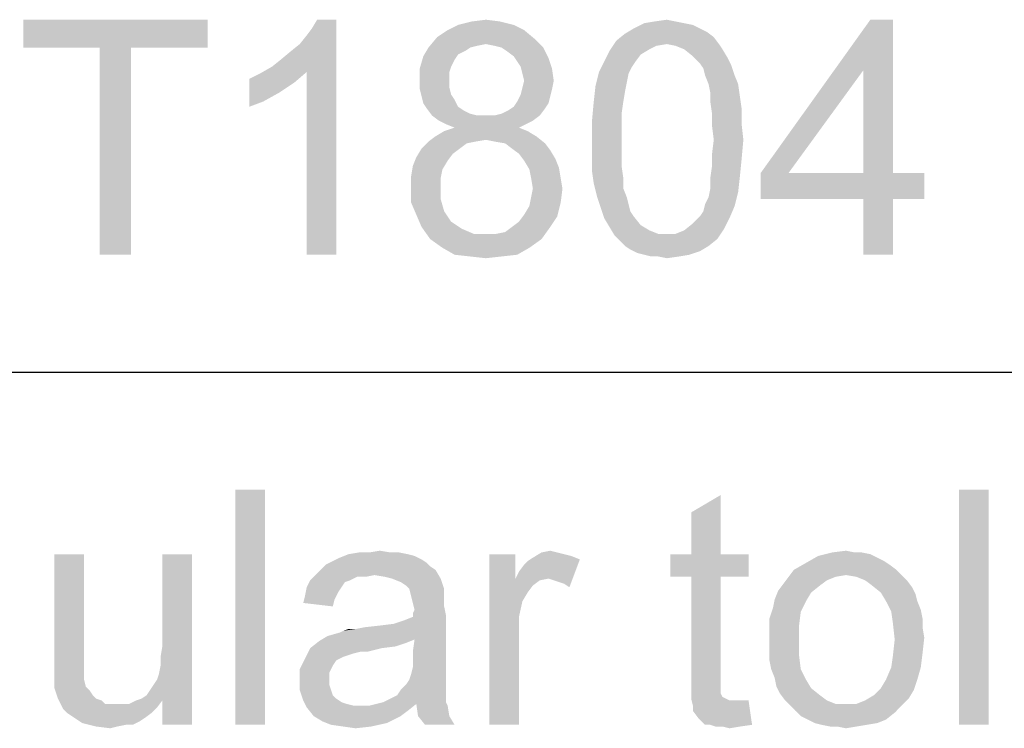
# Paper-space layout '61767N-2-A-2_1_2' of a CAD drawing. Header units: millimetres. Extents: x 0 to 594, y 1 to 420.
# Tile 25 of 83: x 433.03 to 441.41, y 52.63 to 58.66. Entities that reach past the tile are written whole.
import ezdxf

# ---------------------------------------------------------------- set-up
doc = ezdxf.new("R2010")
doc.units = ezdxf.units.MM
doc.header["$LTSCALE"] = 32.67
doc.layers.add('61767N-2-A-2_DXF_FORMAT', color=7, linetype='CONTINUOUS')
doc.layers.add('DETAIL', color=7, linetype='CONTINUOUS')

psp = doc.layouts.new('61767N-2-A-2_1_2')

# ---------------------------------------------------------------- linework, layer by layer
at = {"layer": '61767N-2-A-2_DXF_FORMAT', "color": 2, "linetype": 'Continuous'}
psp.add_line((409, 55.662), (484, 55.662), dxfattribs=at)
at = {"layer": 'DETAIL', "color": 2, "linetype": 'Continuous'}
for points in [[(434.6296, 58.662), (433.0593, 58.425), (433.0593, 58.662)], [(433.7111, 58.425), (433.0593, 58.425), (434.6296, 58.662)], [(433.9778, 58.425), (433.7111, 58.425), (434.6296, 58.662)], [(433.9778, 58.425), (434.6296, 58.662), (434.6296, 58.425)], [(435.1778, 58.262), (435.2519, 58.3213), (435.7259, 58.662)], [(435.4741, 58.2176), (435.1778, 58.262), (435.7259, 58.662)], [(435.2519, 58.3213), (435.3407, 58.3953), (435.7259, 58.662)], [(435.3407, 58.3953), (435.4148, 58.4546), (435.7259, 58.662)], [(435.4148, 58.4546), (435.4741, 58.5287), (435.7259, 58.662)], [(435.4741, 58.5287), (435.5185, 58.5879), (435.7259, 58.662)], [(435.4741, 56.662), (435.4741, 58.2176), (435.7259, 58.662)], [(435.4741, 56.662), (435.7259, 58.662), (435.7259, 56.662)], [(435.7259, 58.662), (435.5185, 58.5879), (435.563, 58.662)], [(437.237, 58.6176), (436.6741, 58.5731), (436.763, 58.6176)], [(436.6741, 58.5731), (437.237, 58.6176), (437.3259, 58.5731)], [(437.1185, 58.6472), (436.763, 58.6176), (436.8815, 58.6472)], [(436.763, 58.6176), (437.1185, 58.6472), (437.237, 58.6176)], [(436.8815, 58.6472), (437, 58.662), (437.1185, 58.6472)], [(438.6889, 58.6324), (438.763, 58.6176), (438.2593, 58.5879)], [(438.6889, 58.6324), (438.2593, 58.5879), (438.3482, 58.6324)], [(438.2593, 58.5879), (438.763, 58.6176), (438.8222, 58.5879)], [(438.6148, 58.6472), (438.3482, 58.6324), (438.437, 58.6472)], [(438.3482, 58.6324), (438.6148, 58.6472), (438.6889, 58.6324)], [(438.437, 58.6472), (438.5407, 58.662), (438.6148, 58.6472)], [(440.4667, 58.662), (440.2148, 58.2324), (439.3407, 57.3583)], [(440.4667, 58.662), (439.3407, 57.3583), (440.2741, 58.662)], [(440.2148, 57.3583), (440.2148, 58.2324), (440.4667, 58.662)], [(440.2148, 57.3583), (440.4667, 58.662), (440.4667, 57.3583)], [(437.3259, 58.5731), (436.5852, 58.5139), (436.6741, 58.5731)], [(436.5852, 58.5139), (437.3259, 58.5731), (437.4148, 58.499)], [(438.9407, 58.5139), (438.1111, 58.4842), (438.1852, 58.5435)], [(438.8222, 58.5879), (438.8815, 58.5583), (438.1852, 58.5435)], [(438.8222, 58.5879), (438.1852, 58.5435), (438.2593, 58.5879)], [(438.1852, 58.5435), (438.8815, 58.5583), (438.9407, 58.5139)], [(437.4148, 58.499), (436.5111, 58.425), (436.5852, 58.5139)], [(437.4148, 58.499), (437, 58.4546), (436.5111, 58.425)], [(437, 58.4546), (436.9259, 58.4398), (436.5111, 58.425)], [(437.0741, 58.4398), (437, 58.4546), (437.4148, 58.499)], [(437.1333, 58.425), (437.0741, 58.4398), (437.4148, 58.499)], [(437.1333, 58.425), (437.4148, 58.499), (437.4889, 58.425)], [(438.5407, 58.4546), (438.0519, 58.3953), (438.1111, 58.4842)], [(438.5407, 58.4546), (438.4519, 58.4398), (438.0519, 58.3953)], [(438.5407, 58.4546), (438.1111, 58.4842), (438.9407, 58.5139)], [(438.5407, 58.4546), (438.9407, 58.5139), (438.9852, 58.4546)], [(438.9852, 58.4546), (438.6148, 58.4398), (438.5407, 58.4546)], [(438.6889, 58.4101), (438.6148, 58.4398), (438.9852, 58.4546)], [(438.6889, 58.4101), (438.9852, 58.4546), (439.0148, 58.4101)], [(433.9778, 58.425), (433.7111, 56.662), (433.7111, 58.425)], [(433.7111, 56.662), (433.9778, 58.425), (433.9778, 56.662)], [(436.8667, 58.425), (436.8222, 58.3953), (436.4667, 58.3509)], [(436.8667, 58.425), (436.4667, 58.3509), (436.5111, 58.425)], [(436.8222, 58.3953), (436.763, 58.3657), (436.4667, 58.3509)], [(436.4667, 58.3509), (436.763, 58.3657), (436.7333, 58.3213)], [(436.5111, 58.425), (436.9259, 58.4398), (436.8667, 58.425)], [(437.4889, 58.425), (437.1778, 58.3953), (437.1333, 58.425)], [(437.237, 58.3509), (437.1778, 58.3953), (437.4889, 58.425)], [(437.237, 58.3509), (437.4889, 58.425), (437.5333, 58.3361)], [(438.3185, 58.3657), (438.0074, 58.3064), (438.0519, 58.3953)], [(438.0074, 58.3064), (438.3185, 58.3657), (438.2741, 58.3064)], [(438.4519, 58.4398), (438.3926, 58.4101), (438.0519, 58.3953)], [(438.0519, 58.3953), (438.3926, 58.4101), (438.3185, 58.3657)], [(439.0148, 58.4101), (438.763, 58.3509), (438.6889, 58.4101)], [(438.763, 58.3509), (439.0148, 58.4101), (439.0593, 58.3361)], [(436.7333, 58.3213), (436.437, 58.2472), (436.4667, 58.3509)], [(436.7333, 58.3213), (436.7037, 58.262), (436.437, 58.2472)], [(437.5333, 58.3361), (437.2667, 58.3064), (437.237, 58.3509)], [(437.2963, 58.262), (437.2667, 58.3064), (437.5333, 58.3361)], [(437.2963, 58.262), (437.5333, 58.3361), (437.563, 58.2472)], [(438.2741, 58.3064), (438.2444, 58.262), (437.963, 58.2176)], [(438.2741, 58.3064), (437.963, 58.2176), (438.0074, 58.3064)], [(439.0593, 58.3361), (438.8222, 58.2916), (438.763, 58.3509)], [(438.8222, 58.2916), (439.0593, 58.3361), (439.0889, 58.2768)], [(439.0889, 58.2768), (438.8519, 58.2472), (438.8222, 58.2916)], [(434.9852, 58.1583), (435.0741, 58.2027), (435.4741, 58.2176)], [(434.9852, 58.1583), (435.4741, 58.2176), (435.3704, 58.1287)], [(435.4741, 58.2176), (435.0741, 58.2027), (435.1778, 58.262)], [(436.437, 58.2472), (436.7037, 58.262), (436.6889, 58.2176)], [(436.6889, 58.2176), (436.437, 58.1435), (436.437, 58.2472)], [(436.6889, 58.2176), (436.6889, 58.1583), (436.437, 58.1435)], [(437.563, 58.2472), (437.3111, 58.2027), (437.2963, 58.262)], [(437.3259, 58.1435), (437.3111, 58.2027), (437.563, 58.2472)], [(437.3259, 58.1435), (437.563, 58.2472), (437.5778, 58.1435)], [(438.2148, 58.2027), (437.9333, 58.099), (437.963, 58.2176)], [(438.2148, 58.2027), (438.2, 58.1287), (437.9333, 58.099)], [(437.963, 58.2176), (438.2444, 58.262), (438.2148, 58.2027)], [(438.8667, 58.1879), (438.8519, 58.2472), (439.0889, 58.2768)], [(438.8667, 58.1879), (439.0889, 58.2768), (439.1185, 58.1879)], [(439.3407, 57.3583), (440.2148, 58.2324), (439.5778, 57.3583)], [(435.3704, 58.1287), (434.9852, 57.9213), (434.9852, 58.1583)], [(435.3704, 58.1287), (435.237, 58.0398), (434.9852, 57.9213)], [(436.437, 58.1435), (436.6889, 58.1583), (436.6889, 58.0842)], [(436.6889, 58.0842), (436.437, 58.0694), (436.437, 58.1435)], [(437.5778, 58.1435), (437.3111, 58.0842), (437.3259, 58.1435)], [(437.3111, 58.0842), (437.5778, 58.1435), (437.563, 58.0694)], [(437.9333, 58.099), (438.2, 58.1287), (438.1852, 58.0546)], [(439.1185, 58.1879), (438.8963, 58.1139), (438.8667, 58.1879)], [(438.8963, 58.1139), (439.1185, 58.1879), (439.1482, 58.1139)], [(439.1482, 58.1139), (438.9111, 58.0398), (438.8963, 58.1139)], [(438.9111, 58.0398), (439.1482, 58.1139), (439.163, 58.0101)], [(435.237, 58.0398), (435.1037, 57.9657), (434.9852, 57.9213)], [(436.437, 58.0694), (436.6889, 58.0842), (436.7037, 58.025)], [(436.7037, 58.025), (436.4519, 58.0101), (436.437, 58.0694)], [(437.563, 58.0694), (437.2963, 58.025), (437.3111, 58.0842)], [(437.2963, 58.025), (437.563, 58.0694), (437.5482, 58.0101)], [(438.1852, 58.0546), (437.9185, 57.9657), (437.9333, 58.099)], [(437.9185, 57.9657), (438.1852, 58.0546), (438.1704, 57.9657)], [(439.163, 58.0101), (438.9111, 57.9657), (438.9111, 58.0398)], [(436.4519, 58.0101), (436.7037, 58.025), (436.7333, 57.9805)], [(436.7333, 57.9805), (436.4667, 57.9509), (436.4519, 58.0101)], [(436.4667, 57.9509), (436.7333, 57.9805), (436.763, 57.9213)], [(436.763, 57.9213), (436.4963, 57.9064), (436.4667, 57.9509)], [(437.5333, 57.9509), (437.237, 57.9213), (437.2667, 57.9657)], [(437.237, 57.9213), (437.5333, 57.9509), (437.5037, 57.9064)], [(437.5482, 58.0101), (437.2667, 57.9657), (437.2963, 58.025)], [(437.2667, 57.9657), (437.5482, 58.0101), (437.5333, 57.9509)], [(438.1704, 57.9657), (438.1556, 57.862), (437.9037, 57.8027)], [(438.1704, 57.9657), (437.9037, 57.8027), (437.9185, 57.9657)], [(438.9111, 57.9657), (439.163, 58.0101), (439.1778, 57.9064)], [(439.1778, 57.9064), (438.9259, 57.862), (438.9111, 57.9657)], [(436.4963, 57.9064), (436.763, 57.9213), (436.8074, 57.8916)], [(436.8074, 57.8916), (436.5407, 57.8472), (436.4963, 57.9064)], [(436.8074, 57.8916), (436.8667, 57.862), (436.5407, 57.8472)], [(436.5407, 57.8472), (436.8667, 57.862), (436.9259, 57.8472)], [(437.0741, 57.8472), (437.1333, 57.862), (437.5037, 57.9064)], [(437.0741, 57.8472), (437.5037, 57.9064), (437.4593, 57.8472)], [(437.1333, 57.862), (437.1926, 57.8916), (437.5037, 57.9064)], [(437.5037, 57.9064), (437.1926, 57.8916), (437.237, 57.9213)], [(437.9037, 57.8027), (438.1556, 57.862), (438.1556, 57.7583)], [(438.9259, 57.862), (439.1778, 57.9064), (439.1778, 57.7731)], [(439.1778, 57.7731), (438.9259, 57.7583), (438.9259, 57.862)], [(436.9259, 57.8472), (436.6, 57.8027), (436.5407, 57.8472)], [(437.0741, 57.8472), (437.4593, 57.8472), (436.6, 57.8027)], [(437, 57.8472), (437.0741, 57.8472), (436.6, 57.8027)], [(436.9259, 57.8472), (437, 57.8472), (436.6, 57.8027)], [(436.6, 57.8027), (437.4593, 57.8472), (437.4, 57.8027)], [(437.4, 57.8027), (436.6593, 57.7731), (436.6, 57.8027)], [(436.6593, 57.7731), (437.4, 57.8027), (437.3407, 57.7731)], [(438.1556, 57.7583), (437.9037, 57.6398), (437.9037, 57.8027)], [(437.3556, 57.7139), (436.5704, 57.6694), (436.6444, 57.7139)], [(436.5704, 57.6694), (437.3556, 57.7139), (437.4296, 57.6694)], [(437.2815, 57.7435), (436.6444, 57.7139), (436.7333, 57.7435)], [(436.6444, 57.7139), (437.2815, 57.7435), (437.3556, 57.7139)], [(437.3407, 57.7731), (436.7333, 57.7435), (436.6593, 57.7731)], [(436.7333, 57.7435), (437.3407, 57.7731), (437.2815, 57.7435)], [(437.9037, 57.6398), (438.1556, 57.7583), (438.1556, 57.6398)], [(438.9407, 57.6398), (438.9259, 57.7583), (439.1778, 57.7731)], [(438.9407, 57.6398), (439.1778, 57.7731), (439.1926, 57.6398)], [(436.9111, 57.625), (436.837, 57.6101), (436.4519, 57.5657)], [(436.9111, 57.625), (436.4519, 57.5657), (436.5111, 57.625)], [(436.4519, 57.5657), (436.837, 57.6101), (436.7778, 57.5657)], [(437.4296, 57.6694), (437, 57.6398), (436.5111, 57.625)], [(437.4296, 57.6694), (436.5111, 57.625), (436.5704, 57.6694)], [(436.5111, 57.625), (437, 57.6398), (436.9111, 57.625)], [(437.0741, 57.625), (437, 57.6398), (437.4296, 57.6694)], [(437.163, 57.6101), (437.0741, 57.625), (437.4296, 57.6694)], [(437.163, 57.6101), (437.4296, 57.6694), (437.5037, 57.6101)], [(437.5037, 57.6101), (437.2222, 57.5657), (437.163, 57.6101)], [(437.2222, 57.5657), (437.5037, 57.6101), (437.5482, 57.5509)], [(438.1556, 57.6398), (438.1556, 57.5213), (437.9037, 57.5064)], [(438.1556, 57.6398), (437.9037, 57.5064), (437.9037, 57.6398)], [(439.1926, 57.6398), (438.9259, 57.5213), (438.9407, 57.6398)], [(438.9259, 57.5213), (439.1926, 57.6398), (439.1778, 57.4768)], [(436.7778, 57.5657), (436.7185, 57.5213), (436.4074, 57.4916)], [(436.7778, 57.5657), (436.4074, 57.4916), (436.4519, 57.5657)], [(437.5482, 57.5509), (437.2815, 57.5213), (437.2222, 57.5657)], [(437.2815, 57.5213), (437.5482, 57.5509), (437.5926, 57.4768)], [(436.6741, 57.462), (436.3778, 57.4176), (436.4074, 57.4916)], [(436.3778, 57.4176), (436.6741, 57.462), (436.6296, 57.3879)], [(436.4074, 57.4916), (436.7185, 57.5213), (436.6741, 57.462)], [(437.5926, 57.4768), (437.3259, 57.462), (437.2815, 57.5213)], [(437.3259, 57.462), (437.5926, 57.4768), (437.6222, 57.4027)], [(437.6222, 57.4027), (437.3704, 57.3879), (437.3259, 57.462)], [(437.9037, 57.5064), (438.1556, 57.5213), (438.1556, 57.4176)], [(438.1556, 57.4176), (437.9037, 57.3731), (437.9037, 57.5064)], [(439.1778, 57.4768), (438.9259, 57.4176), (438.9259, 57.5213)], [(438.9259, 57.4176), (439.1778, 57.4768), (439.163, 57.3287)], [(436.6296, 57.3879), (436.363, 57.3287), (436.3778, 57.4176)], [(436.363, 57.3287), (436.6296, 57.3879), (436.6148, 57.3139)], [(437.3852, 57.3139), (437.3704, 57.3879), (437.6222, 57.4027)], [(437.3852, 57.3139), (437.6222, 57.4027), (437.637, 57.3139)], [(437.9037, 57.3731), (438.1556, 57.4176), (438.1704, 57.3139)], [(438.1704, 57.3139), (437.9185, 57.2694), (437.9037, 57.3731)], [(439.163, 57.3287), (438.9111, 57.3139), (438.9259, 57.4176)], [(440.4667, 57.3583), (440.7333, 57.3583), (439.3407, 57.1361)], [(440.2148, 57.3583), (440.4667, 57.3583), (439.3407, 57.1361)], [(439.5778, 57.3583), (440.2148, 57.3583), (439.3407, 57.1361)], [(439.5778, 57.3583), (439.3407, 57.1361), (439.3407, 57.3583)], [(440.2148, 57.1361), (439.3407, 57.1361), (440.7333, 57.3583)], [(440.4667, 57.1361), (440.2148, 57.1361), (440.7333, 57.3583)], [(440.4667, 57.1361), (440.7333, 57.3583), (440.7333, 57.1361)], [(436.6148, 57.3139), (436.363, 57.2398), (436.363, 57.3287)], [(436.363, 57.2398), (436.6148, 57.3139), (436.6148, 57.2398)], [(437.637, 57.3139), (437.4, 57.225), (437.3852, 57.3139)], [(437.4, 57.225), (437.637, 57.3139), (437.6519, 57.225)], [(437.9185, 57.2694), (438.1704, 57.3139), (438.1704, 57.225)], [(438.9111, 57.225), (438.9111, 57.3139), (439.163, 57.3287)], [(438.9111, 57.225), (439.163, 57.3287), (439.1482, 57.1953)], [(436.6148, 57.2398), (436.6148, 57.1361), (436.363, 57.1064)], [(436.6148, 57.2398), (436.363, 57.1064), (436.363, 57.2398)], [(437.6519, 57.225), (437.3852, 57.1509), (437.4, 57.225)], [(437.3852, 57.1509), (437.6519, 57.225), (437.637, 57.1064)], [(438.1704, 57.225), (437.9482, 57.1509), (437.9185, 57.2694)], [(437.9482, 57.1509), (438.1704, 57.225), (438.2, 57.1509)], [(438.8667, 57.0916), (438.8963, 57.1509), (439.1482, 57.1953)], [(438.8667, 57.0916), (439.1482, 57.1953), (439.1185, 57.0768)], [(439.1482, 57.1953), (438.8963, 57.1509), (438.9111, 57.225)], [(436.363, 57.1064), (436.6148, 57.1361), (436.6444, 57.0324)], [(436.6444, 57.0324), (436.4074, 57.0027), (436.363, 57.1064)], [(437.3259, 57.0027), (437.3704, 57.0768), (437.637, 57.1064)], [(437.3259, 57.0027), (437.637, 57.1064), (437.6074, 56.9879)], [(437.637, 57.1064), (437.3704, 57.0768), (437.3852, 57.1509)], [(438.2, 57.1509), (437.9778, 57.062), (437.9482, 57.1509)], [(438.2, 57.1509), (438.2148, 57.0916), (437.9778, 57.062)], [(440.4667, 57.1361), (440.2148, 56.662), (440.2148, 57.1361)], [(440.2148, 56.662), (440.4667, 57.1361), (440.4667, 56.662)], [(436.4074, 57.0027), (436.6444, 57.0324), (436.6741, 56.9879)], [(437.9778, 57.062), (438.2148, 57.0916), (438.2296, 57.0324)], [(438.2296, 57.0324), (438.0074, 56.9731), (437.9778, 57.062)], [(438.2296, 57.0324), (438.2593, 56.9879), (438.0074, 56.9731)], [(438.8222, 56.9879), (438.8519, 57.0324), (439.1185, 57.0768)], [(438.8222, 56.9879), (439.1185, 57.0768), (439.0741, 56.9731)], [(439.1185, 57.0768), (438.8519, 57.0324), (438.8667, 57.0916)], [(436.6741, 56.9879), (436.4519, 56.899), (436.4074, 57.0027)], [(436.6741, 56.9879), (436.7037, 56.9435), (436.4519, 56.899)], [(436.7037, 56.9435), (436.7482, 56.9139), (436.4519, 56.899)], [(437.2222, 56.899), (437.2815, 56.9435), (437.6074, 56.9879)], [(437.2222, 56.899), (437.6074, 56.9879), (437.5482, 56.899)], [(437.6074, 56.9879), (437.2815, 56.9435), (437.3259, 57.0027)], [(438.0074, 56.9731), (438.2593, 56.9879), (438.3185, 56.9139)], [(438.3185, 56.9139), (438.0519, 56.899), (438.0074, 56.9731)], [(439.0741, 56.9731), (438.763, 56.9287), (438.8222, 56.9879)], [(438.763, 56.9287), (439.0741, 56.9731), (439.0296, 56.8842)], [(436.4519, 56.899), (436.7482, 56.9139), (436.7926, 56.8842)], [(436.7926, 56.8842), (436.5259, 56.7953), (436.4519, 56.899)], [(436.7926, 56.8842), (436.8963, 56.8398), (436.5259, 56.7953)], [(437.0889, 56.8398), (437.163, 56.8546), (437.5482, 56.899)], [(437.0889, 56.8398), (437.5482, 56.899), (437.4741, 56.7953)], [(437.5482, 56.899), (437.163, 56.8546), (437.2222, 56.899)], [(438.0519, 56.899), (438.3185, 56.9139), (438.3926, 56.8694)], [(438.3926, 56.8694), (438.0963, 56.825), (438.0519, 56.899)], [(438.3926, 56.8694), (438.4667, 56.8398), (438.0963, 56.825)], [(438.6148, 56.8398), (438.6889, 56.8694), (439.0296, 56.8842)], [(438.6148, 56.8398), (439.0296, 56.8842), (438.9704, 56.7953)], [(439.0296, 56.8842), (438.6889, 56.8694), (438.763, 56.9287)], [(437, 56.8398), (437.0889, 56.8398), (436.5259, 56.7953)], [(436.8963, 56.8398), (437, 56.8398), (436.5259, 56.7953)], [(437.4741, 56.7953), (436.5259, 56.7953), (437.0889, 56.8398)], [(437.4741, 56.7953), (436.6296, 56.7213), (436.5259, 56.7953)], [(436.6296, 56.7213), (437.4741, 56.7953), (437.3704, 56.7213)], [(438.5407, 56.8398), (438.6148, 56.8398), (438.0963, 56.825)], [(438.4667, 56.8398), (438.5407, 56.8398), (438.0963, 56.825)], [(438.9704, 56.7953), (438.0963, 56.825), (438.6148, 56.8398)], [(438.9704, 56.7953), (438.1407, 56.7805), (438.0963, 56.825)], [(438.1852, 56.7361), (438.1407, 56.7805), (438.9704, 56.7953)], [(438.1852, 56.7361), (438.9704, 56.7953), (438.8963, 56.7361)], [(437.3704, 56.7213), (436.7333, 56.662), (436.6296, 56.7213)], [(436.7333, 56.662), (437.3704, 56.7213), (437.2667, 56.662)], [(438.8963, 56.7361), (438.2296, 56.7064), (438.1852, 56.7361)], [(438.2296, 56.7064), (438.8963, 56.7361), (438.8222, 56.6916)], [(438.8222, 56.6916), (438.2889, 56.6768), (438.2296, 56.7064)], [(438.3482, 56.662), (438.2889, 56.6768), (438.8222, 56.6916)], [(438.3482, 56.662), (438.8222, 56.6916), (438.7333, 56.662)], [(437.2667, 56.662), (436.8667, 56.6472), (436.7333, 56.662)], [(436.8667, 56.6472), (437.2667, 56.662), (437.1333, 56.6472)], [(437.1333, 56.6472), (437, 56.6324), (436.8667, 56.6472)], [(438.7333, 56.662), (438.4074, 56.6472), (438.3482, 56.662)], [(438.4667, 56.6472), (438.4074, 56.6472), (438.7333, 56.662)], [(438.4667, 56.6472), (438.7333, 56.662), (438.6444, 56.6472)], [(438.6444, 56.6472), (438.5407, 56.6324), (438.4667, 56.6472)], [(435.1185, 54.662), (434.8667, 52.662), (434.8667, 54.662)], [(434.8667, 52.662), (435.1185, 54.662), (435.1185, 52.662)], [(438.7482, 54.1139), (438.7482, 54.4694), (439, 54.6176)], [(438.7482, 54.1139), (439, 54.6176), (439, 54.1139)], [(441.2815, 54.662), (441.0296, 52.662), (441.0296, 54.662)], [(441.0296, 52.662), (441.2815, 54.662), (441.2815, 52.662)], [(433.5778, 54.1139), (433.5778, 53.299), (433.3259, 53.2101)], [(433.5778, 54.1139), (433.3259, 53.2101), (433.3259, 54.1139)], [(434.2148, 53.0916), (434.2296, 53.1657), (434.4963, 54.1139)], [(434.2444, 52.8694), (434.2148, 53.0916), (434.4963, 54.1139)], [(434.2296, 53.2398), (434.2444, 53.3287), (434.4963, 54.1139)], [(434.2296, 53.1657), (434.2296, 53.2398), (434.4963, 54.1139)], [(434.4963, 54.1139), (434.2444, 53.3287), (434.2444, 54.1139)], [(434.2444, 52.662), (434.2444, 52.8694), (434.4963, 54.1139)], [(434.2444, 52.662), (434.4963, 54.1139), (434.4963, 52.662)], [(436.3333, 54.1139), (436.3926, 54.099), (435.7556, 54.0842)], [(436.3333, 54.1139), (435.7556, 54.0842), (435.8296, 54.1139)], [(435.7556, 54.0842), (436.3926, 54.099), (436.4519, 54.0694)], [(436.1852, 54.1287), (436.2593, 54.1287), (435.8296, 54.1139)], [(436.0074, 54.1287), (436.1852, 54.1287), (435.8296, 54.1139)], [(436.0074, 54.1287), (435.8296, 54.1139), (435.9185, 54.1287)], [(435.8296, 54.1139), (436.2593, 54.1287), (436.3333, 54.1139)], [(436.0074, 54.1287), (436.0963, 54.1435), (436.1852, 54.1287)], [(437.2519, 54.1139), (437.2519, 53.9064), (437.0296, 52.662)], [(437.2519, 54.1139), (437.0296, 52.662), (437.0296, 54.1139)], [(437.6074, 54.1287), (437.6667, 54.1139), (437.4, 54.0842)], [(437.6074, 54.1287), (437.4, 54.0842), (437.4741, 54.1287)], [(437.6667, 54.1139), (437.7259, 54.099), (437.4, 54.0842)], [(437.4, 54.0842), (437.7259, 54.099), (437.8, 54.0694)], [(437.4741, 54.1287), (437.5482, 54.1435), (437.6074, 54.1287)], [(439, 54.1139), (439.237, 54.1139), (438.5704, 53.9213)], [(438.7482, 54.1139), (439, 54.1139), (438.5704, 53.9213)], [(438.7482, 54.1139), (438.5704, 53.9213), (438.5704, 54.1139)], [(438.7482, 53.9213), (438.5704, 53.9213), (439.237, 54.1139)], [(439, 53.9213), (438.7482, 53.9213), (439.237, 54.1139)], [(439, 53.9213), (439.237, 54.1139), (439.237, 53.9213)], [(440.3333, 54.0842), (439.7259, 54.0398), (439.8296, 54.099)], [(440.2, 54.1287), (440.2741, 54.1139), (439.8296, 54.099)], [(440.1407, 54.1287), (440.2, 54.1287), (439.8296, 54.099)], [(440.1407, 54.1287), (439.8296, 54.099), (439.9482, 54.1287)], [(439.8296, 54.099), (440.2741, 54.1139), (440.3333, 54.0842)], [(439.9482, 54.1287), (440.0667, 54.1435), (440.1407, 54.1287)], [(436.5259, 54.0101), (435.5926, 53.9805), (435.637, 54.025)], [(435.5926, 53.9805), (436.5259, 54.0101), (436.5704, 53.9805)], [(436.4963, 54.0398), (435.637, 54.025), (435.6963, 54.0546)], [(435.637, 54.025), (436.4963, 54.0398), (436.5259, 54.0101)], [(436.4519, 54.0694), (435.6963, 54.0546), (435.7556, 54.0842)], [(435.6963, 54.0546), (436.4519, 54.0694), (436.4963, 54.0398)], [(437.2519, 53.9064), (437.2815, 53.9657), (437.8, 54.0694)], [(437.5333, 53.9064), (437.2519, 53.9064), (437.8, 54.0694)], [(437.2815, 53.9657), (437.3259, 54.025), (437.8, 54.0694)], [(437.3259, 54.025), (437.3556, 54.0546), (437.8, 54.0694)], [(437.8, 54.0694), (437.3556, 54.0546), (437.4, 54.0842)], [(437.5778, 53.8916), (437.5333, 53.9064), (437.8, 54.0694)], [(437.6222, 53.8768), (437.5778, 53.8916), (437.8, 54.0694)], [(437.6667, 53.862), (437.6222, 53.8768), (437.8, 54.0694)], [(437.6667, 53.862), (437.8, 54.0694), (437.7111, 53.8324)], [(440.437, 54.025), (439.6222, 53.9805), (439.7259, 54.0398)], [(439.6222, 53.9805), (440.437, 54.025), (440.4963, 53.9805)], [(440.3333, 54.0842), (440.3926, 54.0546), (439.7259, 54.0398)], [(439.7259, 54.0398), (440.3926, 54.0546), (440.437, 54.025)], [(436.0519, 53.9361), (435.9037, 53.9213), (435.5037, 53.8916)], [(436.0519, 53.9361), (435.5037, 53.8916), (435.5482, 53.9361)], [(435.5037, 53.8916), (435.9037, 53.9213), (435.8444, 53.8916)], [(436.5704, 53.9805), (435.5482, 53.9361), (435.5926, 53.9805)], [(436.0519, 53.9361), (435.5482, 53.9361), (436.5704, 53.9805)], [(435.9037, 53.9213), (436.0519, 53.9361), (435.9778, 53.9213)], [(436.1407, 53.9213), (436.0519, 53.9361), (436.5704, 53.9805)], [(436.2, 53.9064), (436.1407, 53.9213), (436.5704, 53.9805)], [(436.2, 53.9064), (436.5704, 53.9805), (436.6148, 53.9064)], [(439, 53.9213), (438.7482, 53.0768), (438.7482, 53.9213)], [(438.7482, 53.0768), (439, 53.9213), (439, 53.062)], [(439.9778, 53.9213), (439.9037, 53.8916), (439.5333, 53.862)], [(439.9778, 53.9213), (439.5333, 53.862), (439.5778, 53.9213)], [(440.4963, 53.9805), (440.0667, 53.9361), (439.5778, 53.9213)], [(440.4963, 53.9805), (439.5778, 53.9213), (439.6222, 53.9805)], [(439.5778, 53.9213), (440.0667, 53.9361), (439.9778, 53.9213)], [(440.0667, 53.9361), (440.4963, 53.9805), (440.5407, 53.9361)], [(440.5407, 53.9361), (440.1556, 53.9213), (440.0667, 53.9361)], [(440.2296, 53.8916), (440.1556, 53.9213), (440.5407, 53.9361)], [(440.2296, 53.8916), (440.5407, 53.9361), (440.5852, 53.8916)], [(435.8444, 53.8916), (435.8, 53.8768), (435.4741, 53.8324)], [(435.8444, 53.8916), (435.4741, 53.8324), (435.5037, 53.8916)], [(435.4741, 53.8324), (435.8, 53.8768), (435.7704, 53.8324)], [(436.6148, 53.9064), (436.2741, 53.8768), (436.2, 53.9064)], [(436.3185, 53.8472), (436.2741, 53.8768), (436.6148, 53.9064)], [(436.3482, 53.8176), (436.3185, 53.8472), (436.6148, 53.9064)], [(436.3482, 53.8176), (436.6148, 53.9064), (436.6444, 53.8176)], [(437.2519, 53.9064), (437.3111, 53.7139), (437.0296, 52.662)], [(437.2519, 53.9064), (437.5333, 53.9064), (437.4593, 53.8916)], [(437.2519, 53.9064), (437.4593, 53.8916), (437.4, 53.8472)], [(437.2519, 53.9064), (437.4, 53.8472), (437.3556, 53.7879)], [(437.2519, 53.9064), (437.3556, 53.7879), (437.3111, 53.7139)], [(439.8444, 53.8472), (439.4889, 53.8027), (439.5333, 53.862)], [(439.4889, 53.8027), (439.8444, 53.8472), (439.7704, 53.7879)], [(439.5333, 53.862), (439.9037, 53.8916), (439.8444, 53.8472)], [(440.5852, 53.8916), (440.2889, 53.8472), (440.2296, 53.8916)], [(440.2889, 53.8472), (440.5852, 53.8916), (440.6296, 53.8324)], [(440.6296, 53.8324), (440.363, 53.7879), (440.2889, 53.8472)], [(435.7111, 53.7287), (435.4444, 53.699), (435.4593, 53.7583)], [(435.7704, 53.8324), (435.7407, 53.7879), (435.4593, 53.7583)], [(435.7704, 53.8324), (435.4593, 53.7583), (435.4741, 53.8324)], [(435.4593, 53.7583), (435.7407, 53.7879), (435.7111, 53.7287)], [(436.6444, 53.8176), (436.363, 53.7583), (436.3482, 53.8176)], [(436.6444, 53.8176), (436.6444, 53.7731), (436.363, 53.7583)], [(436.363, 53.7583), (436.6444, 53.7731), (436.6444, 53.7287)], [(436.6444, 53.7287), (436.3778, 53.699), (436.363, 53.7583)], [(439.7704, 53.7879), (439.4593, 53.7287), (439.4889, 53.8027)], [(439.4593, 53.7287), (439.7704, 53.7879), (439.7259, 53.7139)], [(440.363, 53.7879), (440.6296, 53.8324), (440.6593, 53.7731)], [(440.6593, 53.7731), (440.4074, 53.7139), (440.363, 53.7879)], [(440.4074, 53.7139), (440.6593, 53.7731), (440.6741, 53.7139)], [(435.4444, 53.699), (435.7111, 53.7287), (435.6963, 53.6694)], [(436.3778, 53.699), (436.6444, 53.7287), (436.6444, 53.6694)], [(436.6444, 53.6694), (436.3926, 53.6398), (436.3778, 53.699)], [(436.3778, 53.6101), (436.3926, 53.6398), (436.6444, 53.6694)], [(436.3778, 53.6101), (436.6444, 53.6694), (436.6593, 53.5953)], [(437.3111, 53.7139), (437.2815, 53.5805), (437.0296, 52.662)], [(439.7259, 53.7139), (439.4444, 53.6546), (439.4593, 53.7287)], [(439.4444, 53.6546), (439.7259, 53.7139), (439.6815, 53.625)], [(440.6741, 53.7139), (440.4519, 53.625), (440.4074, 53.7139)], [(440.6741, 53.7139), (440.7037, 53.6398), (440.4519, 53.625)], [(435.6519, 53.4176), (436.2148, 53.5213), (436.6593, 53.5953)], [(436.3926, 53.3879), (435.6519, 53.4176), (436.6593, 53.5953)], [(436.2148, 53.5213), (436.3037, 53.5509), (436.6593, 53.5953)], [(436.3037, 53.5509), (436.3778, 53.5805), (436.6593, 53.5953)], [(436.6593, 53.5953), (436.3778, 53.5805), (436.3778, 53.6101)], [(436.3778, 53.2842), (436.3926, 53.3879), (436.6593, 53.5953)], [(436.3778, 53.2842), (436.6593, 53.5953), (436.6593, 53.2694)], [(439.6815, 53.625), (439.4148, 53.5657), (439.4444, 53.6546)], [(439.4148, 53.5657), (439.6815, 53.625), (439.6667, 53.5064)], [(440.4519, 53.625), (440.7037, 53.6398), (440.7185, 53.5657)], [(440.7185, 53.5657), (440.4667, 53.5213), (440.4519, 53.625)], [(435.6519, 53.4176), (435.7556, 53.4472), (436.2148, 53.5213)], [(435.7556, 53.4472), (435.7852, 53.462), (436.2148, 53.5213)], [(435.7852, 53.462), (435.8889, 53.4768), (436.2148, 53.5213)], [(435.8889, 53.4768), (436.0963, 53.5064), (436.2148, 53.5213)], [(435.8889, 53.4768), (435.963, 53.4916), (436.0963, 53.5064)], [(437.2815, 53.5805), (437.2815, 53.4176), (437.0296, 52.662)], [(439.6667, 53.5064), (439.4148, 53.4768), (439.4148, 53.5657)], [(439.4148, 53.3879), (439.4148, 53.4768), (439.6667, 53.5064)], [(439.4148, 53.3879), (439.6667, 53.5064), (439.6667, 53.3879)], [(440.4667, 53.5213), (440.7185, 53.5657), (440.7185, 53.4916)], [(440.7185, 53.4916), (440.4815, 53.3879), (440.4667, 53.5213)], [(436.3926, 53.3879), (435.5778, 53.3731), (435.6519, 53.4176)], [(435.8889, 53.4768), (435.7852, 53.462), (435.8296, 53.4768)], [(437.0296, 52.662), (437.2815, 53.4176), (437.2815, 52.662)], [(440.7185, 53.4916), (440.7333, 53.4027), (440.4815, 53.3879)], [(436.3185, 53.3583), (435.5037, 53.3139), (435.5778, 53.3731)], [(436.3185, 53.3583), (436.2296, 53.3287), (435.5037, 53.3139)], [(435.5778, 53.3731), (436.3926, 53.3879), (436.3185, 53.3583)], [(439.6667, 53.3879), (439.4148, 53.299), (439.4148, 53.3879)], [(439.4148, 53.299), (439.6667, 53.3879), (439.6667, 53.2546)], [(440.7185, 53.2694), (440.4667, 53.2546), (440.4815, 53.3879)], [(440.4815, 53.3879), (440.7333, 53.4027), (440.7185, 53.2694)], [(433.3259, 53.2101), (433.5778, 53.299), (433.5778, 53.2101)], [(436.1111, 53.3139), (435.9333, 53.2842), (435.4593, 53.225)], [(436.1111, 53.3139), (435.4593, 53.225), (435.5037, 53.3139)], [(435.9333, 53.2842), (435.8741, 53.2694), (435.4593, 53.225)], [(435.8741, 53.2694), (435.8296, 53.2546), (435.4593, 53.225)], [(435.8296, 53.2546), (435.7852, 53.2398), (435.4593, 53.225)], [(435.5037, 53.3139), (436.2296, 53.3287), (436.1111, 53.3139)], [(435.9333, 53.2842), (436.1111, 53.3139), (435.9926, 53.2842)], [(436.6593, 53.2694), (436.3778, 53.2101), (436.3778, 53.2842)], [(436.3778, 53.2101), (436.6593, 53.2694), (436.6593, 53.1805)], [(439.6667, 53.2546), (439.4148, 53.2101), (439.4148, 53.299)], [(439.4296, 53.1361), (439.4148, 53.2101), (439.6667, 53.2546)], [(439.4296, 53.1361), (439.6667, 53.2546), (439.6815, 53.1361)], [(440.4519, 53.1509), (440.4667, 53.2546), (440.7185, 53.2694)], [(440.4519, 53.1509), (440.7185, 53.2694), (440.7037, 53.1509)], [(433.5778, 53.2101), (433.3259, 53.1361), (433.3259, 53.2101)], [(433.3259, 53.1361), (433.5778, 53.2101), (433.5778, 53.1361)], [(435.7259, 53.2101), (435.4148, 53.1361), (435.4593, 53.225)], [(435.7259, 53.2101), (435.6963, 53.1657), (435.4148, 53.1361)], [(435.4148, 53.1361), (435.6963, 53.1657), (435.6667, 53.1064)], [(435.4593, 53.225), (435.7852, 53.2398), (435.7259, 53.2101)], [(436.6593, 53.1805), (436.3778, 53.1509), (436.3778, 53.2101)], [(436.3778, 53.1509), (436.6593, 53.1805), (436.6593, 53.1064)], [(433.5778, 53.1361), (433.3259, 53.0768), (433.3259, 53.1361)], [(433.3259, 53.0768), (433.5778, 53.1361), (433.5778, 53.0768)], [(434.2444, 52.8694), (434.2, 53.0472), (434.2148, 53.0916)], [(435.6667, 53.1064), (435.4148, 53.0324), (435.4148, 53.1361)], [(435.6667, 53.1064), (435.6667, 53.0472), (435.4148, 53.0324)], [(436.3482, 53.0472), (436.363, 53.0916), (436.6593, 53.1064)], [(436.3482, 53.0472), (436.6593, 53.1064), (436.6593, 53.0472)], [(436.6593, 53.1064), (436.363, 53.0916), (436.3778, 53.1509)], [(439.6815, 53.1361), (439.4593, 53.062), (439.4296, 53.1361)], [(439.4593, 53.062), (439.6815, 53.1361), (439.7259, 53.0472)], [(440.7037, 53.1509), (440.4074, 53.0472), (440.4519, 53.1509)], [(440.4074, 53.0472), (440.7037, 53.1509), (440.6741, 53.0472)], [(433.5778, 53.0768), (433.5778, 53.0472), (433.3259, 53.0176)], [(433.5778, 53.0768), (433.3259, 53.0176), (433.3259, 53.0768)], [(433.3259, 53.0176), (433.5778, 53.0472), (433.5926, 52.9879)], [(433.5926, 52.9879), (433.3259, 52.9731), (433.3259, 53.0176)], [(434.2444, 52.8694), (434.1407, 52.9583), (434.1704, 53.0027)], [(434.2444, 52.8694), (434.1704, 53.0027), (434.2, 53.0472)], [(435.4148, 53.0324), (435.6667, 53.0472), (435.6667, 53.0027)], [(435.6667, 53.0027), (435.4148, 52.9583), (435.4148, 53.0324)], [(435.4148, 52.9583), (435.6667, 53.0027), (435.6815, 52.9583)], [(436.6593, 52.9879), (436.2741, 52.9583), (436.3185, 53.0027)], [(436.6593, 53.0472), (436.3185, 53.0027), (436.3482, 53.0472)], [(436.3185, 53.0027), (436.6593, 53.0472), (436.6593, 52.9879)], [(439, 53.062), (438.7482, 52.9731), (438.7482, 53.0768)], [(439, 53.062), (439, 53.0176), (438.7482, 52.9731)], [(438.7482, 52.9731), (439, 53.0176), (439, 52.9731)], [(439.7259, 53.0472), (439.4741, 52.9879), (439.4593, 53.062)], [(439.4741, 52.9879), (439.7259, 53.0472), (439.7704, 52.9731)], [(440.6741, 53.0472), (440.363, 52.9731), (440.4074, 53.0472)], [(440.363, 52.9731), (440.6741, 53.0472), (440.6444, 52.9583)], [(433.3259, 52.9731), (433.5926, 52.9879), (433.6222, 52.9583)], [(433.6222, 52.9583), (433.3556, 52.8842), (433.3259, 52.9731)], [(433.6222, 52.9583), (433.6519, 52.9139), (433.3556, 52.8842)], [(433.3556, 52.8842), (433.6519, 52.9139), (433.6815, 52.8842)], [(434.2444, 52.8694), (434.0667, 52.8842), (434.1111, 52.9139)], [(434.2444, 52.8694), (434.1111, 52.9139), (434.1407, 52.9583)], [(435.6815, 52.9583), (435.4444, 52.8694), (435.4148, 52.9583)], [(435.6815, 52.9583), (435.6963, 52.9139), (435.4444, 52.8694)], [(435.6963, 52.9139), (435.7259, 52.8842), (435.4444, 52.8694)], [(436.6593, 52.899), (436.1852, 52.8842), (436.2444, 52.9139)], [(436.6593, 52.9287), (436.2444, 52.9139), (436.2741, 52.9583)], [(436.2444, 52.9139), (436.6593, 52.9287), (436.6593, 52.899)], [(436.2741, 52.9583), (436.6593, 52.9879), (436.6593, 52.9287)], [(439, 52.9731), (439, 52.9435), (438.7482, 52.8842)], [(439, 52.9731), (438.7482, 52.8842), (438.7482, 52.9731)], [(439, 52.9435), (439, 52.9287), (438.7482, 52.8842)], [(439, 52.9287), (439.0148, 52.899), (438.7482, 52.8842)], [(439.7704, 52.9731), (439.5037, 52.9287), (439.4741, 52.9879)], [(439.5037, 52.9287), (439.7704, 52.9731), (439.8444, 52.9139)], [(439.8444, 52.9139), (439.5482, 52.8694), (439.5037, 52.9287)], [(439.5482, 52.8694), (439.8444, 52.9139), (439.9037, 52.8694)], [(440.6, 52.8842), (440.2296, 52.8694), (440.3037, 52.9139)], [(440.6444, 52.9583), (440.3037, 52.9139), (440.363, 52.9731)], [(440.3037, 52.9139), (440.6444, 52.9583), (440.6, 52.8842)], [(433.6815, 52.8842), (433.4, 52.7953), (433.3556, 52.8842)], [(433.6815, 52.8842), (433.7259, 52.8694), (433.4, 52.7953)], [(433.7259, 52.8694), (433.7556, 52.8398), (433.4, 52.7953)], [(433.963, 52.8398), (434.2, 52.8101), (433.4, 52.7953)], [(433.9185, 52.8398), (433.963, 52.8398), (433.4, 52.7953)], [(433.8593, 52.8398), (433.9185, 52.8398), (433.4, 52.7953)], [(433.8148, 52.8398), (433.8593, 52.8398), (433.4, 52.7953)], [(433.7556, 52.8398), (433.8148, 52.8398), (433.4, 52.7953)], [(434.2444, 52.8694), (433.963, 52.8398), (434.0222, 52.8694)], [(433.963, 52.8398), (434.2444, 52.8694), (434.2, 52.8101)], [(434.2444, 52.8694), (434.0222, 52.8694), (434.0667, 52.8842)], [(435.4444, 52.8694), (435.7259, 52.8842), (435.7704, 52.8546)], [(435.7704, 52.8546), (435.4741, 52.8101), (435.4444, 52.8694)], [(435.7704, 52.8546), (435.8148, 52.8398), (435.4741, 52.8101)], [(435.8148, 52.8398), (435.8741, 52.825), (435.4741, 52.8101)], [(436.4074, 52.8398), (436.0074, 52.825), (436.0667, 52.8398)], [(436.0074, 52.825), (436.4074, 52.8398), (436.3333, 52.7805)], [(436.6593, 52.8546), (436.0667, 52.8398), (436.1259, 52.8546)], [(436.4074, 52.8398), (436.0667, 52.8398), (436.6593, 52.8546)], [(436.1259, 52.8546), (436.1852, 52.8842), (436.6593, 52.899)], [(436.1259, 52.8546), (436.6593, 52.899), (436.6593, 52.8546)], [(436.4074, 52.8398), (436.6593, 52.8546), (436.6741, 52.825)], [(436.6741, 52.825), (436.4222, 52.7361), (436.4074, 52.8398)], [(438.7482, 52.8842), (439.0148, 52.899), (439.0444, 52.8842)], [(439.0444, 52.8842), (438.763, 52.825), (438.7482, 52.8842)], [(439.0444, 52.8842), (439.0741, 52.8694), (438.763, 52.825)], [(439.1778, 52.8694), (439.237, 52.8694), (438.763, 52.825)], [(439.1333, 52.8694), (439.1778, 52.8694), (438.763, 52.825)], [(439.0741, 52.8694), (439.1333, 52.8694), (438.763, 52.825)], [(438.763, 52.7805), (438.763, 52.825), (439.237, 52.8694)], [(438.8074, 52.7213), (438.763, 52.7805), (439.237, 52.8694)], [(438.8667, 52.662), (438.8074, 52.7213), (439.237, 52.8694)], [(438.9111, 52.662), (438.8667, 52.662), (439.237, 52.8694)], [(438.9111, 52.662), (439.237, 52.8694), (439.2667, 52.662)], [(439.9037, 52.8694), (439.5926, 52.825), (439.5482, 52.8694)], [(439.9037, 52.8694), (439.9778, 52.8398), (439.5926, 52.825)], [(440.0667, 52.8398), (440.1556, 52.8398), (439.5926, 52.825)], [(439.9778, 52.8398), (440.0667, 52.8398), (439.5926, 52.825)], [(440.5407, 52.825), (439.5926, 52.825), (440.1556, 52.8398)], [(440.1556, 52.8398), (440.2296, 52.8694), (440.6, 52.8842)], [(440.1556, 52.8398), (440.6, 52.8842), (440.5407, 52.825)], [(433.4296, 52.7657), (433.4, 52.7953), (434.2, 52.8101)], [(433.4296, 52.7657), (434.2, 52.8101), (434.1556, 52.7657)], [(434.1556, 52.7657), (433.4741, 52.7361), (433.4296, 52.7657)], [(433.4741, 52.7361), (434.1556, 52.7657), (434.0963, 52.7213)], [(435.9482, 52.825), (436.0074, 52.825), (435.4741, 52.8101)], [(435.8741, 52.825), (435.9482, 52.825), (435.4741, 52.8101)], [(436.3333, 52.7805), (435.4741, 52.8101), (436.0074, 52.825)], [(436.3333, 52.7805), (435.5333, 52.7361), (435.4741, 52.8101)], [(435.5333, 52.7361), (436.3333, 52.7805), (436.2741, 52.7361)], [(436.4222, 52.7361), (436.6741, 52.825), (436.6889, 52.7361)], [(440.5407, 52.825), (439.637, 52.7805), (439.5926, 52.825)], [(439.637, 52.7805), (440.5407, 52.825), (440.4815, 52.7657)], [(440.4815, 52.7657), (439.6815, 52.7361), (439.637, 52.7805)], [(439.7407, 52.7064), (439.6815, 52.7361), (440.4815, 52.7657)], [(439.7407, 52.7064), (440.4815, 52.7657), (440.4074, 52.7064)], [(434.0963, 52.7213), (433.5185, 52.7064), (433.4741, 52.7361)], [(433.5185, 52.7064), (434.0963, 52.7213), (434.0519, 52.6916)], [(434.0519, 52.6916), (433.563, 52.6768), (433.5185, 52.7064)], [(433.9333, 52.662), (433.563, 52.6768), (434.0519, 52.6916)], [(433.9333, 52.662), (433.6815, 52.6472), (433.563, 52.6768)], [(433.6815, 52.6472), (433.9333, 52.662), (433.8593, 52.6472)], [(433.9333, 52.662), (434.0519, 52.6916), (433.9926, 52.662)], [(436.2741, 52.7361), (435.6074, 52.6916), (435.5333, 52.7361)], [(436.2741, 52.7361), (436.2148, 52.7064), (435.6074, 52.6916)], [(435.6074, 52.6916), (436.2148, 52.7064), (436.1556, 52.6768)], [(436.1556, 52.6768), (435.6815, 52.662), (435.6074, 52.6916)], [(435.7852, 52.6472), (435.6815, 52.662), (436.1556, 52.6768)], [(435.7852, 52.6472), (436.1556, 52.6768), (436.0222, 52.6472)], [(436.6889, 52.7361), (436.4815, 52.662), (436.4222, 52.7361)], [(436.4815, 52.662), (436.6889, 52.7361), (436.7333, 52.662)], [(439.2667, 52.662), (438.9556, 52.6472), (438.9111, 52.662)], [(439.0148, 52.6472), (438.9556, 52.6472), (439.2667, 52.662)], [(439.0148, 52.6472), (439.2667, 52.662), (439.163, 52.6472)], [(440.4074, 52.7064), (439.8, 52.6768), (439.7407, 52.7064)], [(439.8, 52.6768), (440.4074, 52.7064), (440.3333, 52.6768)], [(440.3333, 52.6768), (439.8593, 52.662), (439.8, 52.6768)], [(439.8593, 52.662), (440.3333, 52.6768), (440.2444, 52.662)], [(440.2444, 52.662), (439.9333, 52.6472), (439.8593, 52.662)], [(439.9926, 52.6472), (439.9333, 52.6472), (440.2444, 52.662)], [(439.9926, 52.6472), (440.2444, 52.662), (440.1556, 52.6472)], [(433.8593, 52.6472), (433.8, 52.6324), (433.6815, 52.6472)], [(436.0222, 52.6472), (435.8889, 52.6324), (435.7852, 52.6472)], [(439.163, 52.6472), (439.0741, 52.6324), (439.0148, 52.6472)], [(440.1556, 52.6472), (440.0667, 52.6324), (439.9926, 52.6472)]]:
    psp.add_solid(points, dxfattribs=at)

doc.saveas('drawing.dxf')
